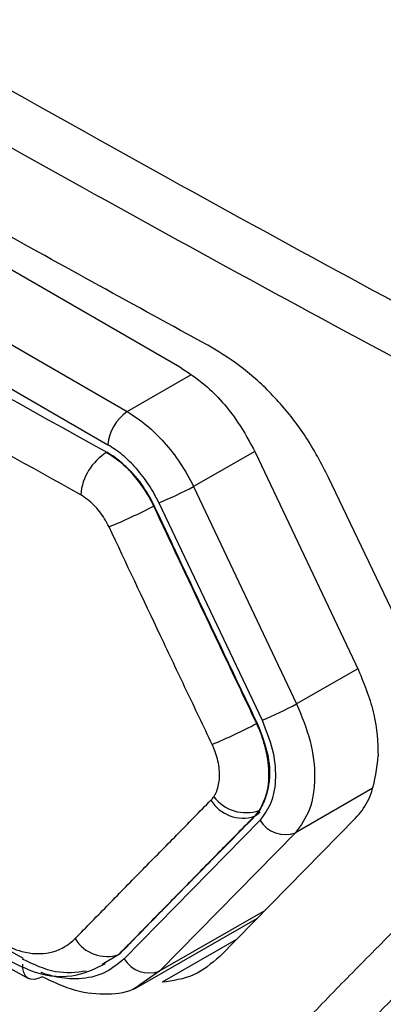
# Model space of a CAD drawing. Header units: millimetres. Extents: x 51 to 353, y -23 to 217.
# Tile 110 of 147: x 308.15 to 309.18, y 16.59 to 19.38. Entities that reach past the tile are written whole.
import ezdxf

# ---------------------------------------------------------------- set-up
doc = ezdxf.new("R2010")
doc.units = ezdxf.units.MM

msp = doc.modelspace()

# ---------------------------------------------------------------- linework, layer by layer
at = {"color": 7, "linetype": 'Continuous', "lineweight": 25}
for p, q in [((305.6138, 20.1243), (308.6034, 18.3985)), ((305.465, 19.9978), (308.4545, 18.2719)), ((305.4071, 19.9057), (308.3995, 18.1783)), ((308.3962, 18.1567), (308.3966, 18.1569)), ((308.818, 18.1556), (309.1098, 17.5402)), ((308.5039, 18.0523), (308.4717, 18.0944)), ((309.4297, 17.2377), (309.0251, 18.0856)), ((308.6427, 18.0596), (308.9345, 17.4442)), ((308.5445, 18.0141), (308.8365, 17.3983)), ((308.5308, 18.0051), (308.5291, 18.0043)), ((308.8225, 17.3897), (308.8208, 17.3889)), ((309.1012, 17.1207), (308.7165, 16.729)), ((308.8174, 17.1276), (308.8153, 17.1266)), ((308.8175, 17.1277), (308.8305, 17.1439)), ((308.8305, 17.1439), (308.8284, 17.1429)), ((308.8308, 17.1149), (308.4457, 16.7229)), ((308.9316, 17.0798), (308.547, 16.6882)), ((308.475, 16.6373), (308.8237, 16.8382)), ((308.1608, 16.7233), (308.0052, 16.8095)), ((308.4326, 16.7359), (308.3837, 16.707))]:
    msp.add_line(p, q, dxfattribs=at)
at = {"color": 8, "linetype": 'Continuous', "lineweight": 25}
for p, q in [((308.4545, 18.2719), (308.6349, 18.3758)), ((308.8159, 18.1593), (308.6427, 18.0596)), ((309.1079, 17.5441), (308.9345, 17.4442)), ((309.149, 17.205), (308.9316, 17.0798)), ((308.845, 16.8598), (308.547, 16.6882)), ((308.7643, 16.7777), (308.5533, 16.6561)), ((308.547, 16.6882), (308.4905, 16.6488))]:
    msp.add_line(p, q, dxfattribs=at)
at = {"color": 8, "linetype": 'Continuous', "lineweight": 25, "flags": 128}
msp.add_lwpolyline([(308.8174, 17.1277), (308.8271, 17.1346), (308.8308, 17.1385)], dxfattribs=at)
at = {"color": 7, "linetype": 'Continuous', "lineweight": 25, "flags": 128}
msp.add_lwpolyline([(308.2134, 16.6719), (308.2022, 16.6665), (308.1915, 16.6641), (308.1817, 16.6646), (308.1732, 16.6682), (308.1664, 16.6746), (308.1615, 16.6836), (308.1587, 16.6948), (308.1582, 16.7078)], dxfattribs=at)
at = {"color": 7, "linetype": 'Continuous', "lineweight": 25}
for centre, radius, start, end in [((308.5259, 18.167), 0.1269, 124.2291, 174.9255), ((308.4783, 18.0239), 0.1562, 121.7015, 175.2412), ((308.0135, 19.2899), 1.3819, 292.5991, 297.0866), ((307.7408, 19.5374), 1.7239, 292.5906, 297.2089), ((308.3451, 18.5728), 1.2732, 292.7042, 297.5736), ((308.0824, 18.7949), 1.5882, 292.6951, 297.7072), ((308.7908, 17.251), 0.1145, 217.2968, 289.1778), ((308.7818, 17.2262), 0.1051, 211.0962, 288.5653), ((308.902, 17.1573), 0.083, 210.7677, 290.9071), ((308.3967, 16.8343), 0.105, 211.1505, 288.9272), ((308.5169, 16.7654), 0.0829, 210.8474, 291.2688)]:
    msp.add_arc(centre, radius, start, end, dxfattribs=at)
for points, knots in [([(309.9696, 10.7788), (309.9599, 10.7745), (309.9165, 10.7554), (309.8238, 10.7573), (309.6533, 10.802), (309.3458, 11.0021), (308.3852, 11.5331), (306.9437, 12.3847), (305.4336, 13.2492), (304.5219, 13.7793), (304.0834, 14.0282), (303.8407, 14.1777), (303.683, 14.3751), (303.5867, 14.5311), (303.4906, 14.7571), (303.3639, 15.1534), (303.0247, 16.1076), (302.6983, 17.0725), (302.4036, 17.9358), (302.2773, 18.3076), (302.151, 18.6785), (302.025, 19.0542), (302.0521, 19.3742), (302.0797, 19.9775), (302.1092, 20.4793), (302.1326, 20.8787)], [0, 0, 0, 0, 0.003253, 0.014515, 0.0258, 0.048741, 0.094726, 0.278664, 0.426734, 0.491885, 0.51748, 0.542657, 0.553917, 0.565228, 0.576619, 0.59945, 0.644311, 0.767609, 0.792017, 0.81666, 0.841612, 0.866576, 0.889371, 0.911944, 1, 1, 1, 1]), ([(308.702, 18.4493), (308.4963, 18.562), (308.129, 18.7632), (307.4804, 19.127), (306.7576, 19.5412), (305.9818, 19.9982), (305.4926, 20.2955), (305.2773, 20.4264)], [0, 0, 0, 0, 0.175616, 0.313601, 0.56, 0.8064, 1, 1, 1, 1]), ([(302.6429, 20.38), (302.63, 20.0164), (302.6154, 19.6076), (302.5815, 19.1642), (302.6217, 18.9606), (302.7474, 18.608), (303.0866, 17.4935), (303.4484, 16.3807), (303.787, 15.3766), (303.86, 15.1218), (303.9613, 14.9323), (304.0852, 14.7644), (304.4944, 14.4984), (305.4405, 13.9271), (306.8958, 13.0577), (308.3185, 12.2589), (309.2046, 11.7732), (309.5897, 11.5683), (309.7864, 11.4578), (309.961, 11.3818), (310.0921, 11.3927), (310.2131, 11.4539), (310.3089, 11.6118), (310.6792, 12.0796), (311.1166, 12.6764), (311.5564, 13.248), (311.7164, 13.4593), (311.7533, 13.5067), (311.7572, 13.5118)], [0, 0, 0, 0, 0.0689401, 0.077529, 0.0860099, 0.1032428, 0.1377119, 0.2755859, 0.2928206, 0.3100077, 0.318494, 0.3269393, 0.3439049, 0.4128418, 0.5506983, 0.6761477, 0.7313509, 0.7458097, 0.7602688, 0.7745246, 0.7829778, 0.7914337, 0.8086158, 0.8258505, 0.9368398, 0.9856754, 0.9984659, 1, 1, 1, 1]), ([(305.4071, 19.8828), (305.955, 19.5548), (306.9334, 18.969), (307.9496, 18.4051), (308.3966, 18.1569)], [0, 0, 0, 0, 0.559997, 1, 1, 1, 1]), ([(308.3227, 18.0368), (308.0383, 18.1942), (307.4698, 18.509), (306.4675, 19.0826), (305.7618, 19.5056), (305.3293, 19.7648)], [0, 0, 0, 0, 0.279138, 0.55822, 1, 1, 1, 1]), ([(311.5285, 17.3825), (310.7755, 17.7649), (309.2696, 18.5296), (307.8387, 19.3407), (307.1232, 19.7463)], [0, 0, 0, 0, 0.4999984, 1, 1, 1, 1]), ([(311.3862, 17.3005), (310.6333, 17.683), (309.1277, 18.4478), (307.6967, 19.259), (306.9813, 19.6646)], [0, 0, 0, 0, 0.5, 1, 1, 1, 1]), ([(303.1796, 19.4771), (304.0199, 18.9384), (305.7213, 17.8479), (308.4305, 16.282), (310.3441, 15.2865), (311.3019, 14.7882)], [0, 0, 0, 0, 0.327726, 0.663541, 1, 1, 1, 1]), ([(309.6205, 17.218), (309.4654, 17.0608), (309.2679, 16.8606), (309.0296, 16.6199), (308.9051, 16.4884), (308.776, 16.3726), (308.6077, 16.3477), (308.4292, 16.3902), (308.2458, 16.4992), (307.8666, 16.7064), (307.2102, 17.0801), (306.5329, 17.4724), (306.0189, 17.7769), (305.7461, 17.9408), (305.493, 18.0911), (305.313, 18.2968), (305.2524, 18.4275), (305.2342, 18.4667)], [0, 0, 0, 0, 0.145243, 0.184965, 0.225385, 0.266082, 0.300971, 0.336445, 0.372972, 0.410087, 0.563608, 0.768585, 0.824399, 0.881099, 0.938203, 0.981451, 1, 1, 1, 1]), ([(309.0251, 18.0856), (309.0048, 18.1245), (308.9643, 18.2018), (308.8846, 18.3025), (308.7966, 18.3884), (308.7336, 18.429), (308.702, 18.4493)], [0, 0, 0, 0, 0.250757, 0.499457, 0.748831, 1, 1, 1, 1]), ([(308.6034, 18.3985), (308.6277, 18.3825), (308.6867, 18.3436), (308.7628, 18.2573), (308.802, 18.1852), (308.818, 18.1556)], [0, 0, 0, 0, 0.2920178, 0.7096682, 1, 1, 1, 1]), ([(308.4545, 18.2719), (308.4731, 18.2599), (308.5095, 18.2363), (308.5599, 18.1855), (308.6062, 18.1274), (308.6304, 18.0825), (308.6427, 18.0596)], [0, 0, 0, 0, 0.254963, 0.499628, 0.744425, 1, 1, 1, 1]), ([(305.4808, 18.2224), (305.9086, 17.9672), (306.7917, 17.4402), (307.7043, 16.9302), (308.1748, 16.6672)], [0, 0, 0, 0, 0.484377, 1, 1, 1, 1]), ([(308.5445, 18.0141), (308.5353, 18.0315), (308.5168, 18.0663), (308.481, 18.1114), (308.4419, 18.151), (308.4137, 18.1692), (308.3995, 18.1783)], [0, 0, 0, 0, 0.25053, 0.500399, 0.749959, 1, 1, 1, 1]), ([(308.3962, 18.1567), (308.3962, 18.1567), (308.4177, 18.1447), (308.458, 18.1119), (308.5017, 18.0557), (308.5225, 18.0185), (308.5291, 18.0043), (308.5291, 18.0043)], [0, 0, 0, 0, 0.000055, 0.414535, 0.782285, 0.999945, 1, 1, 1, 1]), ([(308.3966, 18.1569), (308.4144, 18.1449), (308.452, 18.1195), (308.4985, 18.0646), (308.5212, 18.0228), (308.5308, 18.0051)], [0, 0, 0, 0, 0.342648, 0.722229, 1, 1, 1, 1]), ([(308.4717, 18.0944), (308.4624, 18.1043), (308.4489, 18.1188), (308.4238, 18.1402), (308.4079, 18.15), (308.3966, 18.1569)], [0, 0, 0, 0, 0.395088, 0.575736, 1, 1, 1, 1]), ([(308.5308, 18.0051), (308.5269, 18.0134), (308.5224, 18.0231), (308.5156, 18.0348), (308.5115, 18.0412), (308.5076, 18.0469), (308.505, 18.0506), (308.5042, 18.0518), (308.5039, 18.0523)], [0, 0, 0, 0, 0.500828, 0.588675, 0.750207, 0.918306, 0.969981, 1, 1, 1, 1]), ([(308.4031, 17.9458), (308.3989, 17.9535), (308.387, 17.9759), (308.3602, 18.0102), (308.3355, 18.0277), (308.3227, 18.0368)], [0, 0, 0, 0, 0.203695, 0.5859527, 1, 1, 1, 1]), ([(308.5291, 18.0043), (308.5775, 17.9016), (308.6501, 17.7476), (308.7475, 17.5425), (308.7964, 17.4401), (308.8208, 17.3889)], [0, 0, 0, 0, 0.499997, 0.749998, 1, 1, 1, 1]), ([(308.5308, 18.0051), (308.5535, 17.9569), (308.6132, 17.8301), (308.7104, 17.625), (308.7851, 17.4681), (308.8225, 17.3897)], [0, 0, 0, 0, 0.23465, 0.617323, 1, 1, 1, 1]), ([(308.8225, 17.3897), (308.7996, 17.4378), (308.7393, 17.5643), (308.6419, 17.7694), (308.5678, 17.9265), (308.5308, 18.0051)], [0, 0, 0, 0, 0.2346497, 0.6173235, 1, 1, 1, 1]), ([(308.6951, 17.3297), (308.6707, 17.381), (308.6217, 17.4836), (308.5242, 17.6888), (308.4515, 17.843), (308.4031, 17.9458)], [0, 0, 0, 0, 0.25, 0.500001, 1, 1, 1, 1]), ([(309.1098, 17.5402), (309.127, 17.4981), (309.1606, 17.4154), (309.1641, 17.3359), (309.1658, 17.297)], [0, 0, 0, 0, 0.510299, 1, 1, 1, 1]), ([(308.9345, 17.4442), (308.9489, 17.409), (308.9777, 17.3387), (308.9896, 17.2338), (308.9763, 17.1414), (308.9465, 17.1004), (308.9316, 17.0798)], [0, 0, 0, 0, 0.24988, 0.499739, 0.74982, 1, 1, 1, 1]), ([(308.8365, 17.3983), (308.8474, 17.371), (308.8693, 17.3165), (308.8777, 17.2349), (308.8662, 17.1631), (308.8426, 17.131), (308.8308, 17.1149)], [0, 0, 0, 0, 0.2497341, 0.4996724, 0.7496567, 1, 1, 1, 1]), ([(308.8208, 17.3889), (308.8208, 17.3889), (308.8252, 17.3795), (308.8319, 17.3634), (308.8397, 17.3405), (308.8444, 17.3239), (308.8476, 17.3107), (308.8504, 17.2977), (308.853, 17.2816), (308.8549, 17.2624), (308.8554, 17.2466), (308.855, 17.2254), (308.8524, 17.2024), (308.8467, 17.1816), (308.8413, 17.1669), (308.8361, 17.1553), (308.8311, 17.1469), (308.8284, 17.1429), (308.8284, 17.1429)], [0, 0, 0, 0, 0.000041, 0.105334, 0.176704, 0.249091, 0.285442, 0.32057, 0.391119, 0.462692, 0.535304, 0.571783, 0.712545, 0.82024, 0.856516, 0.928046, 0.999959, 1, 1, 1, 1]), ([(308.8225, 17.3897), (308.8327, 17.3642), (308.853, 17.3132), (308.8634, 17.2208), (308.843, 17.173), (308.8305, 17.1439)], [0, 0, 0, 0, 0.281933, 0.562852, 1, 1, 1, 1]), ([(308.8305, 17.1439), (308.8393, 17.1612), (308.8571, 17.1962), (308.8593, 17.2633), (308.8475, 17.3296), (308.8309, 17.3696), (308.8225, 17.3897)], [0, 0, 0, 0, 0.277255, 0.559592, 0.778021, 1, 1, 1, 1]), ([(308.6997, 17.1816), (308.7013, 17.1841), (308.7044, 17.1891), (308.7094, 17.2002), (308.7141, 17.2156), (308.7166, 17.2363), (308.7159, 17.2589), (308.7119, 17.2823), (308.7053, 17.3063), (308.6985, 17.3219), (308.6951, 17.3297)], [0, 0, 0, 0, 0.0715321, 0.1435772, 0.2841862, 0.4286185, 0.5693634, 0.7142079, 0.8551747, 1, 1, 1, 1]), ([(309.1012, 17.1207), (309.1076, 17.1279), (309.1264, 17.1491), (309.1548, 17.2034), (309.1617, 17.2619), (309.1658, 17.297)], [0, 0, 0, 0, 0.170911, 0.501425, 1, 1, 1, 1]), ([(309.8034, 17.2149), (309.6749, 17.085), (309.4177, 16.8252), (309.166, 16.5683), (309.0401, 16.4399)], [0, 0, 0, 0, 0.499991, 1, 1, 1, 1]), ([(308.6918, 17.1719), (308.6919, 17.172), (308.6926, 17.1727), (308.694, 17.1742), (308.6967, 17.1773), (308.6985, 17.1799), (308.6997, 17.1816)], [0, 0, 0, 0, 0.001365, 0.2517, 0.501759, 1, 1, 1, 1]), ([(308.3069, 16.78), (308.3387, 16.8126), (308.4025, 16.8777), (308.4986, 16.9756), (308.595, 17.0736), (308.6596, 17.1392), (308.6918, 17.1719)], [0, 0, 0, 0, 0.249932, 0.499954, 0.749977, 1, 1, 1, 1]), ([(308.8153, 17.1266), (308.783, 17.0939), (308.7186, 17.0284), (308.6223, 16.9304), (308.5263, 16.8326), (308.4626, 16.7675), (308.4307, 16.735)], [0, 0, 0, 0, 0.250013, 0.500026, 0.750039, 1, 1, 1, 1]), ([(308.8172, 17.1276), (308.7929, 17.1028), (308.7162, 17.025), (308.5878, 16.8943), (308.4843, 16.7887), (308.4326, 16.7359)], [0, 0, 0, 0, 0.188756, 0.594375, 1, 1, 1, 1]), ([(308.8284, 17.1429), (308.8284, 17.1429), (308.8267, 17.14), (308.8233, 17.1356), (308.8189, 17.1304), (308.8165, 17.1278), (308.8153, 17.1266), (308.8153, 17.1266)], [0, 0, 0, 0, 0.000379, 0.49464, 0.747274, 0.999622, 1, 1, 1, 1]), ([(308.8305, 17.1439), (308.8295, 17.1424), (308.8274, 17.1394), (308.8231, 17.1338), (308.8195, 17.13), (308.8172, 17.1276)], [0, 0, 0, 0, 0.255575, 0.511151, 1, 1, 1, 1]), ([(308.0927, 16.7688), (308.1138, 16.759), (308.1632, 16.7363), (308.2372, 16.7349), (308.2846, 16.7582), (308.3047, 16.7779), (308.3069, 16.78)], [0, 0, 0, 0, 0.2600147, 0.6074286, 0.957693, 1, 1, 1, 1]), ([(308.7165, 16.729), (308.693, 16.7092), (308.6461, 16.6697), (308.5842, 16.6606), (308.5533, 16.6561)], [0, 0, 0, 0, 0.501194, 1, 1, 1, 1]), ([(308.1161, 16.7204), (308.1414, 16.7072), (308.2031, 16.6749), (308.3053, 16.6664), (308.3668, 16.6965), (308.3933, 16.7095)], [0, 0, 0, 0, 0.284268, 0.691829, 1, 1, 1, 1]), ([(308.3382, 16.6877), (308.3098, 16.6841), (308.253, 16.6768), (308.1894, 16.7066), (308.1576, 16.7214)], [0, 0, 0, 0, 0.501002, 1, 1, 1, 1]), ([(308.4905, 16.6488), (308.4869, 16.6461), (308.4613, 16.6273), (308.3993, 16.6192), (308.3089, 16.6268), (308.2452, 16.6569), (308.2134, 16.6719)], [0, 0, 0, 0, 0.051153, 0.367612, 0.684079, 1, 1, 1, 1])]:
    msp.add_open_spline(points, degree=3, knots=knots, dxfattribs=at)
at = {"color": 8, "linetype": 'Continuous', "lineweight": 25}
msp.add_open_spline([(308.4457, 16.7229), (308.4272, 16.7077), (308.3903, 16.6774), (308.3423, 16.6676), (308.3174, 16.6663), (308.3169, 16.6663), (308.3153, 16.6662), (308.309, 16.6659), (308.2843, 16.6659), (308.2566, 16.6698), (308.228, 16.678), (308.2184, 16.6805), (308.2118, 16.6835), (308.2109, 16.684)], degree=3, knots=[0, 0, 0, 0, 0.2985899, 0.5957412, 0.5959169, 0.5972962, 0.6011242, 0.6156021, 0.6718668, 0.8931225, 0.9283697, 0.9898401, 1, 1, 1, 1], dxfattribs=at)

doc.saveas('drawing.dxf')
